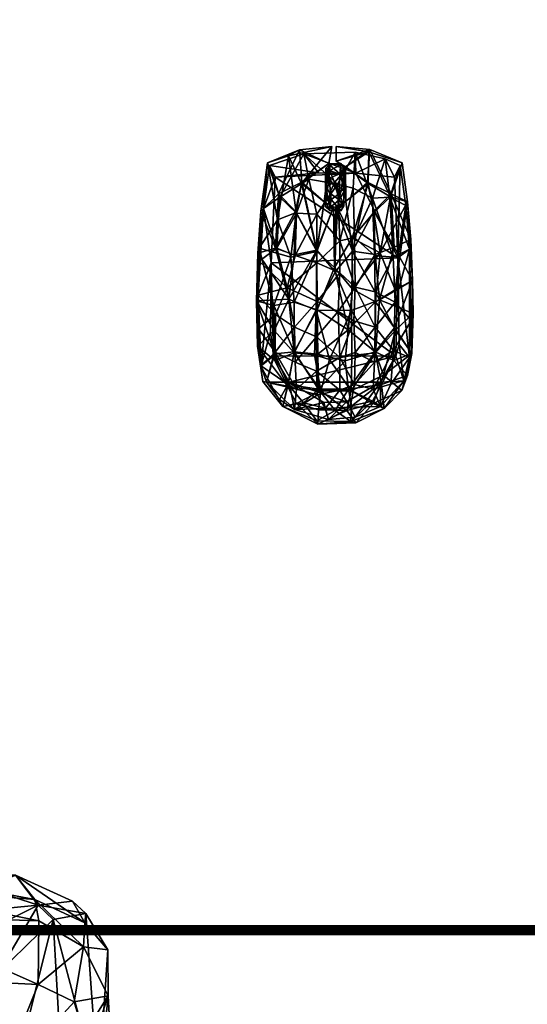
# Model space of a CAD drawing. Header units: inches. Extents: x 492 to 688, y -128 to 44.
# Tile 107 of 256: x 542 to 549, y -76 to -62. Entities that reach past the tile are written whole.
import ezdxf

# ---------------------------------------------------------------- set-up
doc = ezdxf.new("R2010")
doc.units = ezdxf.units.IN
doc.header["$MEASUREMENT"] = 0
doc.layers.add('A-FURN', color=7, linetype='Continuous')
doc.layers.add('CET Default', color=7, linetype='Continuous')
for name, color, linetype, true_color in [('CET color Bisque4', 7, 'Continuous', 0x867a6d), ('CET color Black', 7, 'Continuous', 0x000000), ('CET color Burlywood2', 7, 'Continuous', 0xedc597), ('CET color Grey15', 7, 'Continuous', 0x272727), ('CET color Grey50', 9, 'Continuous', 0x808080), ('CET color Grey65', 7, 'Continuous', 0xa4a5aa), ('CET color Grey77', 7, 'Continuous', 0xc2c4c3), ('CET color tan', 7, 'Continuous', 0xd4b38d)]:
    doc.layers.add(name, color=color, linetype=linetype, true_color=true_color)

# ---------------------------------------------------------------- blocks, each defined once
blk = doc.blocks.new('*C1')
at = {"layer": 'CET color Grey15', "linetype": 'Continuous'}
mesh = blk.add_polyface(dxfattribs=at)
corners = [(-0.441, 1.386, 0.62), (-0.242, 0.474, 0.892), (-0.144, 1.121, 0.738), (-0.079, 1.635, 0.569), (0.44, 1.386, 0.62), (0.143, 1.591, 0.573), (0.147, 1.125, 0.762), (0.238, 0.458, 0.896), (-0.187, -1.418, 0.766), (0.222, -1.414, 0.762), (-0.071, -0.995, 0.919), (-0.274, -0.932, 0.904), (-0.547, -0.904, 0.821), (0.23, -0.94, 0.907), (0.546, -0.904, 0.821), (-0.25, -0.332, 0.959), (0.226, -0.339, 0.963), (0.139, -1.015, 0.852), (-0.226, -0.923, 0.86), (0.182, -0.596, 0.907), (0.542, -0.892, 0.774), (-0.616, -0.185, 0.848), (-0.543, -0.892, 0.774), (-0.238, -0.328, 0.911), (-0.547, -0.225, 0.829), (0.546, -0.221, 0.829), (0.599, -0.193, 0.856), (-0.004, 0.241, 0.896), (0.238, -0.051, 0.907), (0.004, 0.182, 0.951), (-0.242, 0.454, 0.844), (-0.543, 0.411, 0.829), (-0.592, 0.379, 0.762), (0.234, 0.632, 0.817), (0.611, 0.438, 0.746), (0.542, 0.414, 0.829), (0.015, 1.058, 0.785), (-0.016, 1.054, 0.774), (-0.242, -1.82, 0.298), (-0.698, -1.626, 0.337), (-0.421, -1.579, 0.514), (0.007, -1.682, 0.526), (0.214, -1.828, 0.294), (-0.226, -1.863, 0.337), (0.281, -1.847, 0.337), (0.163, -1.678, 0.589), (-0.219, -1.67, 0.585), (-0.512, -1.587, 0.538), (0.507, -1.555, 0.495), (0.662, -1.654, 0.333), (0.226, -1.618, 0.561), (0.515, -1.587, 0.538), (0.627, -1.33, 0.577), (0.979, -1.208, 0.373), (0.9, -1.41, 0.384), (-0.635, -1.354, 0.616), (-0.964, -1.291, 0.404), (-0.999, -1.074, 0.416), (-0.624, -1.33, 0.573), (-0.219, -1.393, 0.715), (0.186, -1.393, 0.719), (0.654, -1.204, 0.675), (1.034, -0.916, 0.507), (-1.039, -0.817, 0.53), (0.792, -1.011, 0.613), (-1.05, -0.209, 0.589), (-0.805, -0.92, 0.624), (1.046, 0.067, 0.593), (1.054, -0.379, 0.593), (0.804, -0.568, 0.691), (0.816, -0.6, 0.735), (-0.991, 0.995, 0.483), (-1.031, 0.434, 0.577), (-0.797, 0.502, 0.703), (-0.757, 1.228, 0.553), (-0.901, 1.647, 0.29), (-1.015, 0.502, 0.518), (0.979, 1.121, 0.451), (1.022, 0.616, 0.55), (0.904, 1.647, 0.29), (0.757, 1.228, 0.553), (0.812, -0.059, 0.703), (0.749, 1.189, 0.514), (-0.472, 1.82, 0.44), (-0.62, 1.741, 0.365), (-0.769, 0.88, 0.589), (-0.04, 1.863, 0.471), (-0.445, 1.37, 0.573), (-0.52, 0.979, 0.668), (0.019, 1.863, 0.475), (0.019, 1.666, 0.557), (0.472, 1.824, 0.44), (0.456, 1.792, 0.404), (0.448, 1.37, 0.573), (-0.805, -1.007, 0.66), (-0.813, -0.608, 0.735), (-0.818, -0.269, 0.703), (0.796, 0.514, 0.703), (-0.527, 0.995, 0.715), (0.527, 0.995, 0.715), (0.035, 1.042, 0.738), (0.523, 0.979, 0.668)]
mesh.append_faces([[corners[k] for k in face] for face in [(0, 1, 2, 0), (0, 2, 3, 0), (4, 5, 6, 4), (4, 6, 7, 4), (8, 9, 10, 8), (8, 11, 12, 8), (8, 10, 11, 8), (9, 13, 10, 9), (9, 14, 13, 9), (11, 10, 15, 11), (11, 15, 12, 11), (10, 13, 16, 10), (10, 16, 15, 10), (17, 18, 19, 17), (17, 19, 20, 17), (13, 14, 16, 13), (12, 15, 21, 12), (22, 23, 18, 22), (22, 24, 23, 22), (18, 23, 19, 18), (20, 19, 25, 20), (14, 26, 16, 14), (19, 23, 27, 19), (19, 28, 25, 19), (19, 27, 28, 19), (15, 16, 29, 15), (15, 29, 1, 15), (15, 1, 21, 15), (23, 24, 30, 23), (23, 30, 27, 23), (16, 26, 7, 16), (16, 7, 29, 16), (21, 1, 31, 21), (24, 32, 30, 24), (28, 27, 33, 28), (28, 34, 25, 28), (28, 33, 34, 28), (26, 35, 7, 26), (29, 7, 36, 29), (29, 37, 1, 29), (29, 27, 37, 29), (29, 36, 27, 29), (30, 2, 37, 30), (30, 37, 27, 30), (7, 6, 36, 7), (1, 37, 2, 1), (38, 39, 40, 38), (38, 40, 41, 38), (38, 41, 42, 38), (38, 43, 39, 38), (38, 42, 43, 38), (43, 44, 45, 43), (43, 46, 47, 43), (43, 45, 46, 43), (43, 47, 39, 43), (43, 42, 44, 43), (42, 48, 49, 42), (42, 41, 50, 42), (42, 50, 48, 42), (42, 49, 44, 42), (44, 49, 51, 44), (44, 51, 45, 44), (49, 48, 52, 49), (49, 52, 53, 49), (49, 53, 54, 49), (49, 54, 51, 49), (39, 47, 55, 39), (39, 55, 56, 39), (39, 57, 58, 39), (39, 58, 40, 39), (39, 56, 57, 39), (40, 58, 59, 40), (40, 59, 41, 40), (48, 50, 60, 48), (48, 60, 52, 48), (54, 61, 51, 54), (54, 62, 61, 54), (54, 53, 62, 54), (56, 55, 63, 56), (56, 63, 57, 56), (53, 52, 64, 53), (53, 64, 62, 53), (57, 63, 65, 57), (57, 66, 58, 57), (57, 65, 66, 57), (62, 67, 68, 62), (62, 64, 69, 62), (62, 69, 67, 62), (62, 70, 61, 62), (62, 68, 70, 62), (71, 72, 73, 71), (71, 73, 74, 71), (71, 74, 75, 71), (71, 75, 76, 71), (71, 76, 72, 71), (77, 78, 67, 77), (77, 79, 80, 77), (77, 80, 78, 77), (77, 81, 34, 77), (77, 67, 81, 77), (77, 82, 79, 77), (77, 34, 82, 77), (75, 83, 84, 75), (75, 74, 83, 75), (75, 84, 85, 75), (75, 85, 76, 75), (84, 83, 86, 84), (84, 86, 87, 84), (84, 88, 85, 84), (84, 87, 88, 84), (83, 74, 0, 83), (83, 0, 3, 83), (83, 3, 86, 83), (86, 3, 87, 86), (89, 90, 91, 89), (89, 92, 90, 89), (89, 91, 92, 89), (92, 79, 82, 92), (92, 93, 5, 92), (92, 82, 93, 92), (92, 5, 90, 92), (92, 91, 79, 92), (91, 4, 80, 91), (91, 80, 79, 91), (91, 5, 4, 91), (91, 90, 5, 91), (46, 8, 47, 46), (46, 45, 8, 46), (41, 59, 60, 41), (41, 60, 50, 41), (45, 51, 9, 45), (45, 9, 8, 45), (47, 8, 55, 47), (51, 61, 9, 51), (55, 8, 12, 55), (55, 12, 94, 55), (55, 94, 63, 55), (58, 66, 22, 58), (58, 22, 59, 58), (59, 17, 60, 59), (59, 22, 18, 59), (59, 18, 17, 59), (60, 17, 20, 60), (60, 20, 52, 60), (52, 20, 64, 52), (61, 70, 14, 61), (61, 14, 9, 61), (94, 95, 63, 94), (94, 12, 95, 94), (64, 20, 69, 64), (63, 95, 65, 63), (66, 96, 22, 66), (66, 65, 96, 66), (95, 12, 21, 95), (95, 21, 65, 95), (69, 81, 67, 69), (69, 20, 25, 69), (69, 25, 81, 69), (70, 68, 26, 70), (70, 26, 14, 70), (96, 65, 76, 96), (96, 76, 32, 96), (96, 24, 22, 96), (96, 32, 24, 96), (68, 67, 26, 68), (65, 72, 76, 65), (65, 21, 72, 65), (81, 25, 34, 81), (67, 97, 26, 67), (67, 78, 97, 67), (72, 21, 73, 72), (76, 85, 32, 76), (73, 98, 74, 73), (73, 21, 31, 73), (73, 31, 98, 73), (97, 78, 80, 97), (97, 99, 35, 97), (97, 80, 99, 97), (97, 35, 26, 97), (85, 88, 32, 85), (98, 0, 74, 98), (98, 31, 1, 98), (98, 1, 0, 98), (88, 87, 30, 88), (88, 30, 32, 88), (100, 36, 6, 100), (100, 93, 33, 100), (100, 5, 93, 100), (100, 33, 27, 100), (100, 27, 36, 100), (100, 6, 5, 100), (101, 93, 82, 101), (101, 82, 34, 101), (101, 34, 33, 101), (101, 33, 93, 101), (99, 4, 7, 99), (99, 80, 4, 99), (99, 7, 35, 99), (87, 3, 2, 87), (87, 2, 30, 87)]])
mesh = blk.add_polyface(dxfattribs=at)
corners = [(-0.147, -1.574, 0), (0.157, -1.566, 0), (-0.084, -1.802, 0.248), (-0.539, -1.668, 0.26), (-0.614, -1.301, 0), (0.616, -1.301, 0), (0.276, -1.771, 0.252), (-0.824, -0.946, 0), (0.822, -0.95, 0), (-0.915, -1.301, 0.307), (-0.74, -1.534, 0.272), (0.616, -1.625, 0.264), (0.928, -1.281, 0.311), (-0.863, -0.626, 0.008), (-0.852, 0.302, 0), (-0.989, -1.08, 0.366), (0.865, -0.796, 0.024), (0.846, 0.369, 0), (1.003, -0.969, 0.398), (-1.029, -0.133, 0.516), (-0.958, 1.032, 0.386), (-0.8, 1.454, 0), (0.284, 1.509, 0), (0.802, 1.454, 0), (0.877, 1.608, 0.221), (0.956, 1.072, 0.378), (1.003, 0.487, 0.476), (-0.875, 1.612, 0.221), (-0.218, 1.513, 0), (-0.416, 1.766, 0.362), (0.276, 1.79, 0.386), (0.675, 1.699, 0.299), (-0.736, 1.186, 0.469), (0.738, 1.186, 0.469), (-0.128, -1.652, 0.461), (-0.23, -1.471, 0.606), (-0.515, -1.392, 0.547), (0.208, -1.637, 0.465), (0.754, -1.325, 0.429), (0.514, -1.392, 0.547), (-0.8, -0.898, 0.575), (0.787, -0.875, 0.591), (-1.025, -0.583, 0.484), (1.027, -0.472, 0.496), (-1.013, 0.325, 0.496), (-0.777, 0.499, 0.614), (-0.349, 1.427, 0.52), (0.035, 1.36, 0.587), (0.505, 1.17, 0.563), (0.248, 1.305, 0.587), (0.067, -1.408, 0.669), (0.265, -1.329, 0.677), (-0.246, -1.151, 0.748), (-0.531, -1.032, 0.693), (0.534, -1.032, 0.693), (-0.796, -0.389, 0.662), (-0.539, -0.563, 0.772), (0.81, -0.227, 0.658), (0.541, -0.563, 0.772), (-0.638, -0.034, 0.732), (0.783, 0.377, 0.63), (0.541, -0.085, 0.78), (-0.515, 0.969, 0.622), (-0.531, 0.4, 0.732), (0.534, 0.4, 0.732), (-0.242, 0.957, 0.689), (0.265, 0.645, 0.76), (0.067, 0.598, 0.787), (0.067, -0.969, 0.819), (0.273, -0.902, 0.807), (-0.246, -0.693, 0.843), (0.256, -0.476, 0.858), (0.047, -0.35, 0.882), (-0.238, -0.215, 0.866), (0.273, -0.026, 0.847), (0.067, 0.167, 0.854), (-0.242, 0.302, 0.819)]
mesh.append_faces([[corners[k] for k in face] for face in [(0, 1, 2, 0), (0, 2, 3, 0), (0, 3, 4, 0), (1, 6, 2, 1), (1, 5, 6, 1), (4, 9, 7, 4), (4, 10, 9, 4), (4, 3, 10, 4), (5, 11, 6, 5), (5, 8, 12, 5), (5, 12, 11, 5), (7, 13, 14, 7), (7, 9, 15, 7), (7, 15, 13, 7), (8, 16, 12, 8), (8, 17, 16, 8), (16, 17, 18, 16), (16, 18, 12, 16), (13, 15, 14, 13), (14, 15, 19, 14), (14, 20, 21, 14), (14, 19, 20, 14), (17, 23, 24, 17), (17, 24, 25, 17), (17, 25, 26, 17), (17, 26, 18, 17), (21, 27, 28, 21), (21, 20, 27, 21), (28, 27, 29, 28), (28, 29, 22, 28), (22, 29, 30, 22), (22, 30, 31, 22), (22, 31, 23, 22), (23, 31, 24, 23), (27, 20, 32, 27), (27, 32, 29, 27), (24, 31, 33, 24), (24, 33, 25, 24), (3, 34, 35, 3), (3, 9, 10, 3), (3, 2, 34, 3), (3, 36, 9, 3), (3, 35, 36, 3), (2, 6, 37, 2), (2, 37, 34, 2), (6, 11, 37, 6), (11, 38, 39, 11), (11, 12, 38, 11), (11, 39, 37, 11), (9, 36, 40, 9), (9, 40, 15, 9), (38, 12, 18, 38), (38, 18, 41, 38), (38, 41, 39, 38), (15, 42, 19, 15), (15, 40, 42, 15), (18, 26, 43, 18), (18, 43, 41, 18), (20, 44, 45, 20), (20, 45, 32, 20), (20, 19, 44, 20), (25, 33, 26, 25), (29, 32, 46, 29), (29, 46, 47, 29), (29, 47, 30, 29), (30, 48, 31, 30), (30, 47, 49, 30), (30, 49, 48, 30), (31, 48, 33, 31), (34, 37, 50, 34), (34, 50, 35, 34), (37, 39, 51, 37), (37, 51, 50, 37), (36, 35, 52, 36), (36, 52, 53, 36), (36, 53, 40, 36), (35, 50, 52, 35), (39, 41, 54, 39), (39, 54, 51, 39), (40, 55, 42, 40), (40, 53, 56, 40), (40, 56, 55, 40), (41, 43, 57, 41), (41, 57, 58, 41), (41, 58, 54, 41), (42, 55, 19, 42), (55, 56, 59, 55), (55, 59, 19, 55), (43, 26, 57, 43), (19, 59, 44, 19), (57, 60, 61, 57), (57, 26, 60, 57), (57, 61, 58, 57), (44, 59, 45, 44), (45, 62, 32, 45), (45, 59, 63, 45), (45, 63, 62, 45), (60, 26, 33, 60), (60, 48, 64, 60), (60, 33, 48, 60), (60, 64, 61, 60), (62, 46, 32, 62), (62, 63, 65, 62), (62, 65, 46, 62), (48, 49, 66, 48), (48, 66, 64, 48), (46, 65, 47, 46), (47, 67, 49, 47), (47, 65, 67, 47), (49, 67, 66, 49), (50, 51, 68, 50), (50, 68, 52, 50), (51, 69, 68, 51), (51, 54, 69, 51), (52, 68, 70, 52), (52, 70, 53, 52), (53, 70, 56, 53), (68, 69, 71, 68), (68, 72, 70, 68), (68, 71, 72, 68), (69, 54, 58, 69), (69, 58, 71, 69), (56, 70, 73, 56), (56, 73, 59, 56), (70, 72, 73, 70), (58, 74, 71, 58), (58, 61, 74, 58), (72, 71, 74, 72), (72, 74, 75, 72), (72, 75, 73, 72), (59, 73, 76, 59), (59, 76, 63, 59), (73, 75, 76, 73), (74, 61, 64, 74), (74, 64, 66, 74), (74, 67, 75, 74), (74, 66, 67, 74), (75, 67, 76, 75), (63, 76, 65, 63), (76, 67, 65, 76)]])
mesh.append_faces([[corners[k] for k in face] for face in [(17, 21, 22, 17)]], dxfattribs={"vtx0": -1, "vtx1": -1, "vtx2": -1, "vtx3": -1})
mesh.append_faces([[corners[k] for k in face] for face in [(1, 4, 5, 1), (8, 14, 17, 8)]], dxfattribs={"vtx0": -1, "vtx1": -1, "vtx3": -1})
mesh.append_faces([[corners[k] for k in face] for face in [(4, 8, 5, 4)]], dxfattribs={"vtx0": -1, "vtx2": -1, "vtx3": -1})
mesh.append_faces([[corners[k] for k in face] for face in [(17, 22, 23, 17)]], dxfattribs={"vtx0": -1, "vtx3": -1})
mesh.append_faces([[corners[k] for k in face] for face in [(0, 4, 1, 0)]], dxfattribs={"vtx1": -1})
mesh.append_faces([[corners[k] for k in face] for face in [(4, 7, 8, 4), (7, 14, 8, 7), (14, 21, 17, 14)]], dxfattribs={"vtx1": -1, "vtx2": -1})
mesh.append_faces([[corners[k] for k in face] for face in [(21, 28, 22, 21)]], dxfattribs={"vtx2": -1})
at = {"layer": 'CET color Grey50', "linetype": 'Continuous'}
mesh = blk.add_polyface(dxfattribs=at)
corners = [(-0.07, 1.006, 0.594), (0.056, 1.034, 0.677), (-0.05, 1.152, 0.799), (-0.125, 1.133, 0.712), (0.08, 1.635, 0.59), (-0.07, 1.619, 0.653), (0.068, 1.5, 0.775), (0.123, 1.081, 0.689), (0.06, 1.231, 0.83), (0.123, 1.31, 0.791), (-0.125, 1.465, 0.744), (-0.074, 1.441, 0.807), (0.06, 1.148, 0.244), (0.127, 1.259, 0.248), (0.12, 1.069, 0.362), (-0.066, 1.042, 0.354), (-0.066, 1.239, 0.208), (-0.003, 1.382, 0.201), (-0.122, 1.326, 0.244), (0.088, 1.484, 0.252), (0.127, 1.572, 0.492), (-0.125, 1.057, 0.409), (-0.122, 1.576, 0.452), (-0.066, 1.544, 0.295), (0.076, 1.619, 0.397), (-0.062, 1.631, 0.464), (0.08, 1.002, 0.511)]
mesh.append_faces([[corners[k] for k in face] for face in [(0, 1, 2, 0), (0, 2, 3, 0), (4, 5, 6, 4), (1, 7, 8, 1), (1, 8, 2, 1), (7, 9, 8, 7), (5, 10, 11, 5), (5, 11, 6, 5), (3, 11, 10, 3), (3, 2, 11, 3), (2, 8, 11, 2), (8, 6, 11, 8), (8, 9, 6, 8), (12, 13, 14, 12), (12, 15, 16, 12), (12, 16, 17, 12), (12, 17, 13, 12), (12, 14, 15, 12), (16, 18, 17, 16), (16, 15, 18, 16), (13, 17, 19, 13), (13, 19, 20, 13), (13, 20, 9, 13), (13, 9, 14, 13), (18, 15, 21, 18), (18, 22, 23, 18), (18, 23, 17, 18), (18, 21, 3, 18), (18, 3, 22, 18), (17, 23, 19, 17), (19, 24, 20, 19), (19, 23, 24, 19), (23, 22, 25, 23), (23, 25, 24, 23), (15, 14, 26, 15), (15, 26, 0, 15), (15, 0, 21, 15), (14, 7, 26, 14), (14, 9, 7, 14), (21, 0, 3, 21), (24, 25, 4, 24), (24, 4, 20, 24), (26, 7, 1, 26), (26, 1, 0, 26), (22, 3, 10, 22), (22, 10, 5, 22), (22, 5, 25, 22), (25, 5, 4, 25), (20, 4, 6, 20), (20, 6, 9, 20)]])
blk = doc.blocks.new('*C3')
at = {"layer": 'CET Default', "linetype": 'Continuous', "rotation": 359.9999999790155}
blk.add_blockref('*C1', (546.233, -65.99, 28.5), dxfattribs=at)
blk = doc.blocks.new('*C19')
at = {"layer": 'CET color Burlywood2', "linetype": 'Continuous'}
mesh = blk.add_polyface(dxfattribs=at)
corners = [(35, -14.382, 27.563), (35, -14.478, 27.585), (35, -14.462, 27.572), (35, -14.444, 27.562), (35, -14.423, 27.557), (35, -14.402, 27.558), (-35, -14.382, 27.563), (-35, -14.417, 28.49), (-35, -14.382, 28.5), (-35, -14.449, 28.473), (-35, -14.478, 28.449), (-35, -14.5, 28.42), (-35, -14.5, 27.643), (-35, -14.497, 27.622), (-35, -14.49, 27.603), (-35, -14.478, 27.585), (-35, -14.462, 27.572), (-35, -14.444, 27.562), (-35, -14.423, 27.557), (-35, -14.402, 27.558), (35, -14.382, 28.5), (35, -14.417, 28.49), (35, -14.449, 28.473), (35, -14.478, 28.449), (35, -14.5, 28.42), (35, -14.5, 27.643), (35, -14.497, 27.622), (35, -14.49, 27.603)]
mesh.append_faces([[corners[k] for k in face] for face in [(0, 1, 2, 0), (0, 2, 3, 0), (0, 3, 4, 0), (6, 9, 7, 6), (6, 10, 9, 6), (6, 11, 10, 6), (6, 12, 11, 6), (6, 13, 12, 6), (6, 16, 15, 6), (6, 17, 16, 6), (6, 18, 17, 6), (0, 21, 22, 0), (0, 22, 23, 0), (0, 23, 24, 0), (0, 24, 25, 0), (0, 25, 26, 0)]], dxfattribs={"vtx0": -1, "vtx2": -1, "vtx3": -1})
mesh.append_faces([[corners[k] for k in face] for face in [(0, 4, 5, 0), (6, 7, 8, 6), (6, 15, 14, 6), (0, 8, 20, 0), (20, 7, 21, 20), (21, 9, 22, 21), (22, 10, 23, 22), (23, 11, 24, 23), (24, 12, 25, 24), (25, 13, 26, 25), (26, 14, 27, 26), (27, 15, 1, 27), (1, 16, 2, 1), (2, 17, 3, 2), (3, 18, 4, 3), (4, 19, 5, 4), (5, 6, 0, 5), (0, 26, 27, 0)]], dxfattribs={"vtx0": -1, "vtx3": -1})
mesh.append_faces([[corners[k] for k in face] for face in [(6, 14, 13, 6), (6, 19, 18, 6), (0, 6, 8, 0), (20, 8, 7, 20), (21, 7, 9, 21), (22, 9, 10, 22), (23, 10, 11, 23), (24, 11, 12, 24), (25, 12, 13, 25), (26, 13, 14, 26), (27, 14, 15, 27), (1, 15, 16, 1), (2, 16, 17, 2), (3, 17, 18, 3), (4, 18, 19, 4), (5, 19, 6, 5), (0, 20, 21, 0), (0, 27, 1, 0)]], dxfattribs={"vtx2": -1})
at = {"layer": 'CET color tan', "linetype": 'Continuous'}
mesh = blk.add_polyface(dxfattribs=at)
corners = [(-35, -14.382, 28.5), (35, -14.382, 28.5), (35, 14.5, 28.5), (-35, 14.5, 28.5)]
mesh.append_faces([[corners[k] for k in face] for face in [(0, 2, 3, 0)]], dxfattribs={"vtx0": -1, "vtx3": -1})
mesh.append_faces([[corners[k] for k in face] for face in [(0, 1, 2, 0)]], dxfattribs={"vtx2": -1})
mesh = blk.add_polyface(dxfattribs=at)
corners = [(-35, -14.382, 27.563), (35, 14.5, 27.563), (35, -14.382, 27.563), (-35, 14.5, 27.563)]
mesh.append_faces([[corners[k] for k in face] for face in [(0, 1, 2, 0)]], dxfattribs={"vtx0": -1, "vtx3": -1})
mesh.append_faces([[corners[k] for k in face] for face in [(0, 3, 1, 0)]], dxfattribs={"vtx2": -1})
blk = doc.blocks.new('*C14')
at = {"layer": 'A-FURN', "linetype": 'Continuous', "rotation": 359.9999999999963}
blk.add_blockref('*C19', (529.21, -60.209), dxfattribs=at)
blk = doc.blocks.new('*C49')
at = {"layer": 'CET color Bisque4', "linetype": 'Continuous'}
mesh = blk.add_polyface(dxfattribs=at)
corners = [(-7.928, 11.242, 17.749), (-5.958, 11.619, 17.176), (-5.966, 15.958, 17.127), (-7.595, 14.757, 17.587), (-9.224, 11.304, 17.84), (-9.057, 6.466, 17.983), (-7.867, 6.666, 17.827), (-2.958, 18.422, 16.432), (-5.232, 18, 16.784), (-2.859, 17.182, 16.653), (-7.332, 16.969, 17.263), (-8.627, 15.488, 17.649), (-9.191, 13.614, 17.802), (0.041, 0.559, 14.958), (0.041, 0.118, 15.342), (-2.176, 0.157, 15.423), (-2.08, 0.61, 14.978), (0.041, 17.549, 16.382), (0.041, 18.788, 16.16), (-2.451, 2.856, 17.089), (-2.587, 1.4, 17.007), (0.041, 1.316, 16.815), (0.041, 2.771, 16.876), (-6.588, 0.763, 15.02), (-7.508, 0.376, 15.875), (-8.205, 0.602, 15.918), (-7.259, 1.077, 15.024), (-7.654, 3.034, 17.992), (-8.822, 2.342, 18.099), (-8.692, 1.904, 18.099), (0.041, 0.043, 16.259), (0.041, 0.585, 16.643), (-2.573, 0.59, 16.805), (-2.451, 0.118, 16.39), (-8.161, 0.53, 17.389), (-8.214, 0.814, 17.772), (-8.817, 1.163, 17.839), (-8.832, 0.841, 17.45), (-8.207, 1.669, 18.099), (-6.14, 1.566, 17.491), (-5.853, 2.974, 17.517), (-5.934, 0.349, 16.768), (-6.12, 0.741, 17.207), (-4.877, 0.693, 15), (-5.411, 0.271, 15.612), (-2.712, 12.009, 16.638), (0.041, 12.335, 16.43), (-5.964, 6.824, 17.327), (-2.583, 6.961, 16.948), (0.041, 7.084, 16.842), (-8.801, 2.855, 18.089), (-5.542, 1.399, 14.531), (-6.343, 1.734, 14.536), (-4.241, 1.391, 14.531), (-1.923, 1.378, 14.532), (0.041, 1.367, 14.531), (-7.902, 0.201, 16.776), (-8.667, 0.549, 16.836), (-5.716, 0.065, 16.287), (-2.287, -0.062, 15.822), (0.041, -0.134, 15.705), (-5.773, 2.395, 14.269), (-4.266, 2.773, 14.269), (-3.091, 2.773, 14.269), (-1.646, 2.773, 14.269), (0.041, 2.773, 14.269), (-10.077, 11.246, 17.679), (-9.805, 13.552, 17.64), (-9.577, 6.418, 17.748), (-9.201, 2.795, 17.947), (-2.783, 18.81, 16.204), (-5.101, 18.43, 16.643), (0.041, 19.025, 15.957), (-7.313, 17.398, 17.011), (-8.806, 15.652, 17.455), (-9.148, 1.823, 17.832), (-9.143, 1.203, 17.455), (-8.846, 0.714, 16.837), (-8.408, 0.796, 15.915), (-7.669, 1.513, 15.033), (-6.695, 2.149, 14.542), (8.011, 11.242, 17.749), (7.678, 14.757, 17.587), (6.049, 15.958, 17.127), (6.04, 11.619, 17.176), (9.307, 11.304, 17.84), (7.95, 6.666, 17.827), (9.139, 6.466, 17.983), (3.041, 18.422, 16.432), (2.942, 17.182, 16.653), (5.315, 18, 16.784), (7.415, 16.969, 17.263), (8.71, 15.488, 17.649), (9.274, 13.614, 17.802), (2.163, 0.61, 14.978), (2.259, 0.157, 15.423), (2.534, 2.856, 17.089), (2.669, 1.4, 17.007), (6.671, 0.763, 15.02), (7.341, 1.077, 15.024), (8.288, 0.602, 15.918), (7.591, 0.376, 15.875), (7.737, 3.034, 17.992), (8.775, 1.904, 18.099), (8.905, 2.342, 18.099), (2.533, 0.118, 16.39), (2.656, 0.59, 16.805), (8.244, 0.53, 17.389), (8.915, 0.841, 17.45), (8.9, 1.163, 17.839), (8.296, 0.814, 17.772), (5.935, 2.974, 17.517), (6.223, 1.566, 17.491), (8.29, 1.669, 18.099), (6.016, 0.349, 16.768), (6.203, 0.741, 17.207), (4.96, 0.693, 15), (5.494, 0.271, 15.612), (2.795, 12.009, 16.638), (6.046, 6.824, 17.327), (2.666, 6.961, 16.948), (8.884, 2.855, 18.089), (5.625, 1.399, 14.531), (6.426, 1.734, 14.536), (4.323, 1.391, 14.531), (2.006, 1.378, 14.532), (8.749, 0.549, 16.836), (7.984, 0.201, 16.776), (5.798, 0.065, 16.287), (2.37, -0.062, 15.822), (5.856, 2.395, 14.269), (4.349, 2.773, 14.269), (3.174, 2.773, 14.269), (1.728, 2.773, 14.269), (10.159, 11.246, 17.679), (9.888, 13.552, 17.64), (9.659, 6.418, 17.748), (9.284, 2.795, 17.947), (5.184, 18.43, 16.643), (2.866, 18.81, 16.204), (7.395, 17.398, 17.011), (8.888, 15.652, 17.455), (9.23, 1.823, 17.832), (9.225, 1.203, 17.455), (8.929, 0.714, 16.837), (8.49, 0.796, 15.915), (7.752, 1.513, 15.033), (6.778, 2.149, 14.542)]
mesh.append_faces([[corners[k] for k in face] for face in [(0, 1, 2, 0), (2, 3, 0, 2), (4, 5, 6, 4), (6, 0, 4, 6), (7, 8, 2, 7), (2, 9, 7, 2), (8, 10, 3, 8), (3, 2, 8, 3), (10, 11, 3, 10), (11, 12, 3, 11), (12, 4, 0, 12), (0, 3, 12, 0), (13, 14, 15, 13), (15, 16, 13, 15), (17, 18, 7, 17), (7, 9, 17, 7), (19, 20, 21, 19), (21, 22, 19, 21), (23, 24, 25, 23), (25, 26, 23, 25), (27, 28, 29, 27), (30, 31, 32, 30), (32, 33, 30, 32), (34, 35, 36, 34), (36, 37, 34, 36), (27, 38, 39, 27), (39, 40, 27, 39), (41, 42, 35, 41), (35, 34, 41, 35), (43, 44, 24, 43), (24, 23, 43, 24), (9, 45, 46, 9), (46, 17, 9, 46), (16, 15, 44, 16), (44, 43, 16, 44), (33, 32, 42, 33), (42, 41, 33, 42), (40, 39, 20, 40), (20, 19, 40, 20), (2, 1, 45, 2), (45, 9, 2, 45), (0, 6, 47, 0), (47, 1, 0, 47), (45, 1, 47, 45), (47, 48, 45, 47), (46, 45, 48, 46), (48, 49, 46, 48), (6, 5, 50, 6), (50, 27, 6, 50), (47, 6, 27, 47), (27, 40, 47, 27), (48, 47, 40, 48), (40, 19, 48, 40), (49, 48, 19, 49), (19, 22, 49, 19), (51, 23, 26, 51), (26, 52, 51, 26), (53, 43, 23, 53), (23, 51, 53, 23), (54, 16, 43, 54), (43, 53, 54, 43), (55, 13, 16, 55), (16, 54, 55, 16), (25, 24, 56, 25), (56, 57, 25, 56), (44, 58, 56, 44), (56, 24, 44, 56), (15, 59, 58, 15), (58, 44, 15, 58), (14, 60, 59, 14), (59, 15, 14, 59), (56, 34, 37, 56), (37, 57, 56, 37), (58, 41, 34, 58), (34, 56, 58, 34), (59, 33, 41, 59), (41, 58, 59, 41), (60, 30, 33, 60), (33, 59, 60, 33), (61, 62, 51, 61), (51, 52, 61, 51), (63, 53, 51, 63), (51, 62, 63, 51), (64, 54, 53, 64), (53, 63, 64, 53), (65, 55, 54, 65), (54, 64, 65, 54), (66, 4, 12, 66), (12, 67, 66, 12), (4, 66, 68, 4), (68, 5, 4, 68), (5, 68, 69, 5), (69, 50, 5, 69), (7, 70, 71, 7), (71, 8, 7, 71), (70, 7, 18, 70), (18, 72, 70, 18), (8, 71, 73, 8), (73, 10, 8, 73), (10, 73, 74, 10), (74, 11, 10, 74), (11, 74, 67, 11), (67, 12, 11, 67), (31, 21, 20, 31), (20, 32, 31, 20), (32, 20, 39, 32), (39, 42, 32, 39), (38, 35, 42, 38), (42, 39, 38, 42), (36, 35, 38, 36), (38, 29, 36, 38), (50, 69, 75, 50), (75, 28, 50, 75), (27, 50, 28, 27), (75, 36, 29, 75), (29, 28, 75, 29), (76, 37, 36, 76), (36, 75, 76, 36), (77, 57, 37, 77), (37, 76, 77, 37), (25, 57, 77, 25), (77, 78, 25, 77), (79, 26, 25, 79), (25, 78, 79, 25), (52, 26, 79, 52), (79, 80, 52, 79), (80, 61, 52, 80), (27, 29, 38, 27), (81, 82, 83, 81), (83, 84, 81, 83), (85, 81, 86, 85), (86, 87, 85, 86), (88, 89, 83, 88), (83, 90, 88, 83), (90, 83, 82, 90), (82, 91, 90, 82), (91, 82, 92, 91), (92, 82, 93, 92), (93, 82, 81, 93), (81, 85, 93, 81), (13, 94, 95, 13), (95, 14, 13, 95), (17, 89, 88, 17), (88, 18, 17, 88), (96, 22, 21, 96), (21, 97, 96, 21), (98, 99, 100, 98), (100, 101, 98, 100), (102, 103, 104, 102), (30, 105, 106, 30), (106, 31, 30, 106), (107, 108, 109, 107), (109, 110, 107, 109), (102, 111, 112, 102), (112, 113, 102, 112), (114, 107, 110, 114), (110, 115, 114, 110), (116, 98, 101, 116), (101, 117, 116, 101), (89, 17, 46, 89), (46, 118, 89, 46), (94, 116, 117, 94), (117, 95, 94, 117), (105, 114, 115, 105), (115, 106, 105, 115), (111, 96, 97, 111), (97, 112, 111, 97), (83, 89, 118, 83), (118, 84, 83, 118), (81, 84, 119, 81), (119, 86, 81, 119), (118, 120, 119, 118), (119, 84, 118, 119), (46, 49, 120, 46), (120, 118, 46, 120), (86, 102, 121, 86), (121, 87, 86, 121), (119, 111, 102, 119), (102, 86, 119, 102), (120, 96, 111, 120), (111, 119, 120, 111), (49, 22, 96, 49), (96, 120, 49, 96), (122, 123, 99, 122), (99, 98, 122, 99), (124, 122, 98, 124), (98, 116, 124, 98), (125, 124, 116, 125), (116, 94, 125, 116), (55, 125, 94, 55), (94, 13, 55, 94), (100, 126, 127, 100), (127, 101, 100, 127), (117, 101, 127, 117), (127, 128, 117, 127), (95, 117, 128, 95), (128, 129, 95, 128), (14, 95, 129, 14), (129, 60, 14, 129), (127, 126, 108, 127), (108, 107, 127, 108), (128, 127, 107, 128), (107, 114, 128, 107), (129, 128, 114, 129), (114, 105, 129, 114), (60, 129, 105, 60), (105, 30, 60, 105), (130, 123, 122, 130), (122, 131, 130, 122), (132, 131, 122, 132), (122, 124, 132, 122), (133, 132, 124, 133), (124, 125, 133, 124), (65, 133, 125, 65), (125, 55, 65, 125), (134, 135, 93, 134), (93, 85, 134, 93), (85, 87, 136, 85), (136, 134, 85, 136), (87, 121, 137, 87), (137, 136, 87, 137), (88, 90, 138, 88), (138, 139, 88, 138), (139, 72, 18, 139), (18, 88, 139, 18), (90, 91, 140, 90), (140, 138, 90, 140), (91, 92, 141, 91), (141, 140, 91, 141), (92, 93, 135, 92), (135, 141, 92, 135), (31, 106, 97, 31), (97, 21, 31, 97), (106, 115, 112, 106), (112, 97, 106, 112), (113, 112, 115, 113), (115, 110, 113, 115), (109, 103, 113, 109), (113, 110, 109, 113), (121, 104, 142, 121), (142, 137, 121, 142), (102, 104, 121, 102), (142, 104, 103, 142), (103, 109, 142, 103), (143, 142, 109, 143), (109, 108, 143, 109), (144, 143, 108, 144), (108, 126, 144, 108), (100, 145, 144, 100), (144, 126, 100, 144), (146, 145, 100, 146), (100, 99, 146, 100), (123, 147, 146, 123), (146, 99, 123, 146), (147, 123, 130, 147), (102, 113, 103, 102)]])
at = {"layer": 'CET color Black', "linetype": 'Continuous'}
mesh = blk.add_polyface(dxfattribs=at)
corners = [(-12.396, 7.351, 2.17), (-12.205, 6.961, 1.573), (-11.649, 7.233, 1.573), (-11.84, 7.623, 2.17), (-12.205, 6.961, 0.835), (-11.649, 7.233, 0.835), (-12.396, 7.351, 0.237), (-11.84, 7.623, 0.237), (-12.149, 8.254, 0.009), (-12.149, 8.254, 2.399), (-12.705, 7.981, 2.399), (-12.149, 8.254, 1.204), (-0.914, -2.864, 0.237), (-1.343, -2.925, 0.835), (-1.431, -2.311, 0.835), (-1.001, -2.25, 0.237), (-1.343, -2.925, 1.573), (-1.431, -2.311, 1.573), (-0.914, -2.864, 2.17), (-1.001, -2.25, 2.17), (-1.365, -2.339, 1.006), (-1.365, -2.339, 1.553), (-1.462, -1.653, 1.553), (-1.462, -1.653, 1.006), (-0.958, -2.281, 2.118), (-1.056, -1.596, 2.118), (-1.083, -1.671, 0.237), (-1.513, -1.733, 0.835), (-1.6, -1.119, 0.835), (-1.17, -1.058, 0.237), (-1.513, -1.733, 1.573), (-1.6, -1.119, 1.573), (-1.083, -1.671, 2.17), (-1.17, -1.058, 2.17), (-0.388, -1.573, 1.204), (-0.475, -0.959, 1.204)]
mesh.append_faces([[corners[k] for k in face] for face in [(0, 1, 2, 0), (2, 3, 0, 2), (1, 4, 5, 1), (5, 2, 1, 5), (4, 6, 7, 4), (7, 5, 4, 7), (5, 7, 11, 5), (7, 8, 11, 7), (9, 3, 11, 9), (21, 24, 25, 21), (25, 22, 21, 25), (30, 27, 34, 30), (28, 31, 35, 28), (31, 33, 35, 31)]])
mesh.append_faces([[corners[k] for k in face] for face in [(3, 2, 11, 3)]], dxfattribs={"vtx1": -1})
mesh.append_faces([[corners[k] for k in face] for face in [(8, 7, 6, 8), (3, 9, 10, 3), (2, 5, 11, 2), (12, 13, 14, 12), (14, 15, 12, 14), (13, 16, 17, 13), (17, 14, 13, 17), (16, 18, 19, 16), (19, 17, 16, 19), (20, 21, 22, 20), (22, 23, 20, 22), (26, 27, 28, 26), (28, 29, 26, 28), (27, 30, 31, 27), (31, 28, 27, 31), (30, 32, 33, 30), (33, 31, 30, 33)]], dxfattribs={"vtx2": -1})
at = {"layer": 'CET color Grey65', "linetype": 'Continuous'}
mesh = blk.add_polyface(dxfattribs=at)
corners = [(0.364, -2.018, 2.436), (-0.011, -2.186, 2.436), (0.367, -1.432, 2.436), (13.203, 7.754, 3.978), (13.246, 7.344, 3.978), (13.204, 7.358, 2.436), (13.16, 7.767, 2.436), (1.779, 11.731, 6.819), (1.582, 11.166, 6.819), (12.604, 7.951, 2.436), (12.604, 7.952, 2.934), (1.78, 11.731, 4.557), (1.432, 12.128, 6.819), (1.456, 12.135, 4.557), (0.028, 11.681, 6.819), (0.028, 11.681, 4.558), (12.366, 7.239, 2.436), (12.366, 7.238, 2.934), (1.403, 10.595, 4.557), (12.965, 7.041, 3.978), (12.923, 7.056, 2.436), (1.403, 10.595, 6.819), (0.887, 10.484, 6.819), (0.902, 10.464, 4.557), (7.834, 22.997, 3.978), (8.237, 22.911, 3.978), (8.211, 22.875, 2.436), (7.808, 22.96, 2.436), (0.521, 13.361, 6.819), (0.998, 12.999, 6.819), (7.461, 22.488, 2.436), (7.461, 22.489, 2.934), (0.522, 13.362, 4.557), (0.037, 13.154, 6.819), (0.037, 13.179, 4.557), (8.065, 22.042, 2.436), (8.066, 22.042, 2.934), (1.486, 12.653, 4.557), (8.439, 22.55, 3.978), (8.411, 22.515, 2.436), (1.486, 12.652, 6.819), (-8.322, 22.601, 3.978), (-8.116, 22.958, 3.978), (-8.09, 22.922, 2.436), (-8.295, 22.566, 2.436), (-1.418, 12.669, 6.819), (-0.926, 13.01, 6.819), (-7.953, 22.09, 2.436), (-7.954, 22.089, 2.934), (-1.418, 12.67, 4.557), (-1.37, 12.144, 6.819), (-1.394, 12.152, 4.557), (-7.342, 22.526, 2.436), (-7.342, 22.527, 2.934), (-0.446, 13.368, 4.557), (-7.71, 23.038, 3.978), (-7.685, 23.001, 2.436), (-0.445, 13.367, 6.819), (-12.938, 7.113, 3.978), (-13.214, 7.42, 3.978), (-13.172, 7.434, 2.436), (-12.896, 7.128, 2.436), (-1.358, 10.611, 6.819), (-1.531, 11.184, 6.819), (-12.337, 7.307, 2.436), (-12.337, 7.306, 2.934), (-1.359, 10.611, 4.557), (-0.844, 10.494, 6.819), (-0.859, 10.474, 4.557), (-12.564, 8.022, 2.436), (-12.564, 8.023, 2.934), (-1.722, 11.751, 4.557), (-13.165, 7.831, 3.978), (-13.122, 7.843, 2.436), (-1.722, 11.751, 6.819), (0.365, -2.062, 3.978), (-0.012, -2.23, 3.978), (0.617, 10.031, 6.819), (0.019, 10.044, 6.819), (0.368, -1.432, 2.934), (0.617, 10.03, 4.557), (-0.383, -1.426, 2.436), (-0.384, -1.426, 2.934), (-0.58, 10.037, 4.557), (-0.387, -2.057, 3.978), (-0.385, -2.012, 2.436), (-0.58, 10.038, 6.819)]
mesh.append_faces([[corners[k] for k in face] for face in [(0, 1, 2, 0), (3, 4, 5, 3), (5, 6, 3, 5), (7, 8, 4, 7), (4, 3, 7, 4), (9, 10, 3, 9), (3, 6, 9, 3), (7, 3, 10, 7), (10, 11, 7, 10), (12, 7, 11, 12), (11, 13, 12, 11), (7, 12, 14, 7), (13, 11, 15, 13), (14, 8, 7, 14), (10, 9, 16, 10), (16, 17, 10, 16), (11, 10, 17, 11), (17, 18, 11, 17), (15, 11, 18, 15), (19, 20, 5, 19), (5, 4, 19, 5), (21, 19, 4, 21), (4, 8, 21, 4), (16, 20, 19, 16), (19, 17, 16, 19), (21, 18, 17, 21), (17, 19, 21, 17), (22, 23, 18, 22), (18, 21, 22, 18), (21, 14, 22, 21), (23, 15, 18, 23), (14, 21, 8, 14), (16, 9, 20, 16), (20, 9, 5, 20), (6, 5, 9, 6), (24, 25, 26, 24), (26, 27, 24, 26), (28, 29, 25, 28), (25, 24, 28, 25), (30, 31, 24, 30), (24, 27, 30, 24), (28, 24, 31, 28), (31, 32, 28, 31), (33, 28, 32, 33), (32, 34, 33, 32), (28, 33, 14, 28), (34, 32, 15, 34), (14, 29, 28, 14), (31, 30, 35, 31), (35, 36, 31, 35), (32, 31, 36, 32), (36, 37, 32, 36), (15, 32, 37, 15), (38, 39, 26, 38), (26, 25, 38, 26), (40, 38, 25, 40), (25, 29, 40, 25), (35, 39, 38, 35), (38, 36, 35, 38), (40, 37, 36, 40), (36, 38, 40, 36), (12, 13, 37, 12), (37, 40, 12, 37), (40, 14, 12, 40), (13, 15, 37, 13), (14, 40, 29, 14), (35, 30, 39, 35), (39, 30, 26, 39), (27, 26, 30, 27), (41, 42, 43, 41), (43, 44, 41, 43), (45, 46, 42, 45), (42, 41, 45, 42), (47, 48, 41, 47), (41, 44, 47, 41), (45, 41, 48, 45), (48, 49, 45, 48), (50, 45, 49, 50), (49, 51, 50, 49), (45, 50, 14, 45), (51, 49, 15, 51), (14, 46, 45, 14), (48, 47, 52, 48), (52, 53, 48, 52), (49, 48, 53, 49), (53, 54, 49, 53), (15, 49, 54, 15), (55, 56, 43, 55), (43, 42, 55, 43), (57, 55, 42, 57), (42, 46, 57, 42), (52, 56, 55, 52), (55, 53, 52, 55), (57, 54, 53, 57), (53, 55, 57, 53), (33, 34, 54, 33), (54, 57, 33, 54), (57, 14, 33, 57), (34, 15, 54, 34), (14, 57, 46, 14), (52, 47, 56, 52), (56, 47, 43, 56), (44, 43, 47, 44), (58, 59, 60, 58), (60, 61, 58, 60), (62, 63, 59, 62), (59, 58, 62, 59), (64, 65, 58, 64), (58, 61, 64, 58), (62, 58, 65, 62), (65, 66, 62, 65), (67, 62, 66, 67), (66, 68, 67, 66), (62, 67, 14, 62), (68, 66, 15, 68), (14, 63, 62, 14), (65, 64, 69, 65), (69, 70, 65, 69), (66, 65, 70, 66), (70, 71, 66, 70), (15, 66, 71, 15), (72, 73, 60, 72), (60, 59, 72, 60), (74, 72, 59, 74), (59, 63, 74, 59), (69, 73, 72, 69), (72, 70, 69, 72), (74, 71, 70, 74), (70, 72, 74, 70), (50, 51, 71, 50), (71, 74, 50, 71), (74, 14, 50, 74), (51, 15, 71, 51), (14, 74, 63, 14), (69, 64, 73, 69), (73, 64, 60, 73), (61, 60, 64, 61), (75, 76, 1, 75), (1, 0, 75, 1), (77, 78, 76, 77), (76, 75, 77, 76), (2, 79, 75, 2), (75, 0, 2, 75), (77, 75, 79, 77), (79, 80, 77, 79), (22, 77, 80, 22), (80, 23, 22, 80), (77, 22, 14, 77), (23, 80, 15, 23), (14, 78, 77, 14), (79, 2, 81, 79), (81, 82, 79, 81), (80, 79, 82, 80), (82, 83, 80, 82), (15, 80, 83, 15), (84, 85, 1, 84), (1, 76, 84, 1), (86, 84, 76, 86), (76, 78, 86, 76), (81, 85, 84, 81), (84, 82, 81, 84), (86, 83, 82, 86), (82, 84, 86, 82), (67, 68, 83, 67), (83, 86, 67, 83), (86, 14, 67, 86), (68, 15, 83, 68), (14, 86, 78, 14), (81, 2, 85, 81), (85, 2, 1, 85)]])
at = {"layer": 'CET color Grey77', "linetype": 'Continuous'}
mesh = blk.add_polyface(dxfattribs=at)
corners = [(0.041, 17.47, 14.936), (2.129, 17.529, 14.974), (2.009, 16.535, 14.653), (0.041, 16.384, 14.636), (4.206, 17.243, 15.095), (3.944, 16.302, 14.663), (6.091, 16.142, 15.153), (5.716, 15.268, 14.665), (7.237, 14.721, 15.177), (6.657, 14.43, 14.714), (8.024, 12.617, 15.149), (7.386, 12.368, 14.682), (8.049, 10.373, 15.119), (7.361, 10.182, 14.648), (7.916, 6.464, 15.107), (7.106, 6.442, 14.598), (7.759, 3.71, 14.997), (6.912, 3.91, 14.565), (0.041, 18.998, 15.675), (2.659, 18.762, 15.853), (2.351, 18.592, 15.354), (0.041, 18.703, 15.278), (5.006, 18.46, 16.258), (4.696, 18.229, 15.64), (7.236, 17.394, 16.593), (6.917, 17.061, 15.884), (8.714, 15.589, 16.89), (8.308, 15.258, 16.03), (9.678, 13.418, 16.97), (9.201, 13.078, 16.011), (9.887, 11.055, 16.979), (9.319, 10.727, 15.991), (9.415, 6.397, 16.876), (8.821, 6.495, 15.874), (9.098, 3.088, 16.867), (8.641, 3.428, 15.902), (9.659, 6.418, 17.748), (9.284, 2.795, 17.947), (1.907, 15.288, 14.269), (0.041, 15.494, 14.269), (3.712, 15.071, 14.269), (5.367, 14.428, 14.269), (6.166, 13.792, 14.269), (6.546, 12.154, 14.269), (6.47, 10.02, 14.269), (6.279, 6.427, 14.269), (6.055, 4.035, 14.269), (0.041, 9.159, 14.269), (5.856, 2.395, 14.269), (4.349, 2.773, 14.269), (6.778, 2.149, 14.542), (7.752, 1.513, 15.033), (8.49, 0.796, 15.915), (8.929, 0.714, 16.837), (9.225, 1.203, 17.455), (9.23, 1.823, 17.832), (-6.388, 10.02, 14.269), (-6.464, 12.154, 14.269), (-5.284, 14.428, 14.269), (-3.629, 15.071, 14.269), (-9.237, 10.727, 15.991), (-7.966, 10.373, 15.119), (-7.833, 6.464, 15.107), (-8.739, 6.495, 15.874), (-2.046, 17.529, 14.974), (-4.123, 17.243, 15.095), (-4.614, 18.229, 15.64), (-2.269, 18.592, 15.354), (-6.008, 16.142, 15.153), (-6.834, 17.061, 15.884), (-7.155, 14.721, 15.177), (-8.226, 15.258, 16.03), (-7.941, 12.617, 15.149), (-9.118, 13.078, 16.011), (-1.824, 15.288, 14.269), (-6.084, 13.792, 14.269), (-6.196, 6.427, 14.269), (-9.577, 6.418, 17.748), (-10.077, 11.246, 17.679), (-9.805, 11.055, 16.979), (-9.332, 6.397, 16.876), (-9.805, 13.552, 17.64), (-9.595, 13.418, 16.97), (-8.806, 15.652, 17.455), (-8.632, 15.589, 16.89), (-7.313, 17.398, 17.011), (-7.153, 17.394, 16.593), (-5.101, 18.43, 16.643), (-4.923, 18.46, 16.258), (-2.783, 18.81, 16.204), (-2.577, 18.762, 15.853), (0.041, 19.025, 15.957), (0.041, 2.773, 14.269), (-4.266, 2.773, 14.269), (-8.558, 3.428, 15.902), (-7.677, 3.71, 14.997), (-1.926, 16.535, 14.653), (-3.861, 16.302, 14.663), (-5.633, 15.268, 14.665), (-6.575, 14.43, 14.714), (-7.304, 12.368, 14.682), (-7.278, 10.182, 14.648), (-7.023, 6.442, 14.598), (-6.83, 3.91, 14.565), (-9.015, 3.088, 16.867), (-9.201, 2.795, 17.947), (-5.972, 4.035, 14.269), (-5.773, 2.395, 14.269), (-6.695, 2.149, 14.542), (-7.669, 1.513, 15.033), (-8.408, 0.796, 15.915), (-8.846, 0.714, 16.837), (-9.143, 1.203, 17.455), (-9.148, 1.823, 17.832), (10.159, 11.246, 17.679), (9.888, 13.552, 17.64), (8.888, 15.652, 17.455), (7.395, 17.398, 17.011), (5.184, 18.43, 16.643), (2.866, 18.81, 16.204)]
mesh.append_faces([[corners[k] for k in face] for face in [(0, 1, 2, 0), (2, 3, 0, 2), (2, 1, 4, 2), (4, 5, 2, 4), (5, 4, 6, 5), (6, 7, 5, 6), (7, 6, 8, 7), (8, 9, 7, 8), (9, 8, 10, 9), (10, 11, 9, 10), (11, 10, 12, 11), (12, 13, 11, 12), (14, 15, 13, 14), (13, 12, 14, 13), (16, 17, 15, 16), (15, 14, 16, 15), (18, 19, 20, 18), (20, 21, 18, 20), (20, 19, 22, 20), (22, 23, 20, 22), (23, 22, 24, 23), (24, 25, 23, 24), (25, 24, 26, 25), (26, 27, 25, 26), (27, 26, 28, 27), (28, 29, 27, 28), (29, 28, 30, 29), (30, 31, 29, 30), (32, 33, 31, 32), (31, 30, 32, 31), (32, 34, 35, 32), (35, 33, 32, 35), (32, 36, 37, 32), (37, 34, 32, 37), (3, 2, 38, 3), (38, 39, 3, 38), (38, 2, 5, 38), (5, 40, 38, 5), (40, 5, 7, 40), (7, 41, 40, 7), (41, 7, 9, 41), (9, 42, 41, 9), (42, 9, 11, 42), (11, 43, 42, 11), (43, 11, 13, 43), (13, 44, 43, 13), (15, 45, 44, 15), (44, 13, 15, 44), (15, 17, 46, 15), (46, 45, 15, 46), (47, 48, 49, 47), (47, 45, 46, 47), (47, 46, 48, 47), (17, 50, 48, 17), (48, 46, 17, 48), (51, 50, 17, 51), (17, 16, 51, 17), (52, 51, 16, 52), (16, 35, 52, 16), (34, 53, 52, 34), (52, 35, 34, 52), (54, 53, 34, 54), (34, 55, 54, 34), (34, 37, 55, 34), (60, 61, 62, 60), (62, 63, 60, 62), (64, 65, 66, 64), (66, 67, 64, 66), (65, 68, 69, 65), (69, 66, 65, 69), (68, 70, 71, 68), (71, 69, 68, 71), (70, 72, 73, 70), (73, 71, 70, 73), (72, 61, 60, 72), (60, 73, 72, 60), (74, 39, 47, 74), (57, 75, 47, 57), (75, 58, 47, 75), (21, 0, 64, 21), (64, 67, 21, 64), (77, 78, 79, 77), (79, 80, 77, 79), (79, 78, 81, 79), (81, 82, 79, 81), (81, 83, 84, 81), (84, 82, 81, 84), (83, 85, 86, 83), (86, 84, 83, 86), (85, 87, 88, 85), (88, 86, 85, 88), (87, 89, 90, 87), (90, 88, 87, 90), (89, 91, 18, 89), (18, 90, 89, 18), (94, 63, 62, 94), (62, 95, 94, 62), (0, 3, 96, 0), (96, 64, 0, 96), (96, 97, 65, 96), (65, 64, 96, 65), (97, 98, 68, 97), (68, 65, 97, 68), (98, 99, 70, 98), (70, 68, 98, 70), (99, 100, 72, 99), (72, 70, 99, 72), (100, 101, 61, 100), (61, 72, 100, 61), (62, 61, 101, 62), (101, 102, 62, 101), (95, 62, 102, 95), (102, 103, 95, 102), (18, 21, 67, 18), (67, 90, 18, 67), (67, 66, 88, 67), (88, 90, 67, 88), (66, 69, 86, 66), (86, 88, 66, 86), (69, 71, 84, 69), (84, 86, 69, 84), (71, 73, 82, 71), (82, 84, 71, 82), (73, 60, 79, 73), (79, 82, 73, 79), (80, 79, 60, 80), (60, 63, 80, 60), (80, 63, 94, 80), (94, 104, 80, 94), (80, 104, 105, 80), (105, 77, 80, 105), (3, 39, 74, 3), (74, 96, 3, 74), (74, 59, 97, 74), (97, 96, 74, 97), (59, 58, 98, 59), (98, 97, 59, 98), (58, 75, 99, 58), (99, 98, 58, 99), (75, 57, 100, 75), (100, 99, 75, 100), (57, 56, 101, 57), (101, 100, 57, 101), (102, 101, 56, 102), (56, 76, 102, 56), (102, 76, 106, 102), (106, 103, 102, 106), (47, 93, 107, 47), (47, 106, 76, 47), (47, 107, 106, 47), (103, 106, 107, 103), (107, 108, 103, 107), (109, 95, 103, 109), (103, 108, 109, 103), (110, 94, 95, 110), (95, 109, 110, 95), (104, 94, 110, 104), (110, 111, 104, 110), (112, 104, 111, 112), (104, 112, 113, 104), (104, 113, 105, 104), (31, 33, 14, 31), (14, 12, 31, 14), (1, 20, 23, 1), (23, 4, 1, 23), (4, 23, 25, 4), (25, 6, 4, 25), (6, 25, 27, 6), (27, 8, 6, 27), (8, 27, 29, 8), (29, 10, 8, 29), (10, 29, 31, 10), (31, 12, 10, 31), (38, 47, 39, 38), (43, 47, 42, 43), (42, 47, 41, 42), (21, 20, 1, 21), (1, 0, 21, 1), (36, 32, 30, 36), (30, 114, 36, 30), (30, 28, 115, 30), (115, 114, 30, 115), (115, 28, 26, 115), (26, 116, 115, 26), (116, 26, 24, 116), (24, 117, 116, 24), (117, 24, 22, 117), (22, 118, 117, 22), (118, 22, 19, 118), (19, 119, 118, 19), (119, 19, 18, 119), (18, 91, 119, 18), (35, 16, 14, 35), (14, 33, 35, 14)]])
mesh.append_faces([[corners[k] for k in face] for face in [(47, 56, 57, 47), (47, 40, 41, 47), (44, 47, 43, 44), (47, 92, 93, 47), (40, 47, 38, 40), (47, 44, 45, 47)]], dxfattribs={"vtx0": -1, "vtx3": -1})
mesh.append_faces([[corners[k] for k in face] for face in [(47, 58, 59, 47), (59, 74, 47, 59), (47, 76, 56, 47), (47, 49, 92, 47)]], dxfattribs={"vtx2": -1})
blk = doc.blocks.new('*C42')
at = {"layer": 'A-FURN', "linetype": 'Continuous', "rotation": 179.9999999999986}
blk.add_blockref('*C49', (534.043, -73.709), dxfattribs=at)

msp = doc.modelspace()

# ---------------------------------------------------------------- block references
at = {"layer": 'A-FURN', "linetype": 'Continuous'}
for name in ['*C14', '*C42']:
    msp.add_blockref(name, (0, 0), dxfattribs=at)
at = {"layer": 'CET Default', "linetype": 'Continuous'}
msp.add_blockref('*C3', (0, 0), dxfattribs=at)

doc.saveas('drawing.dxf')
